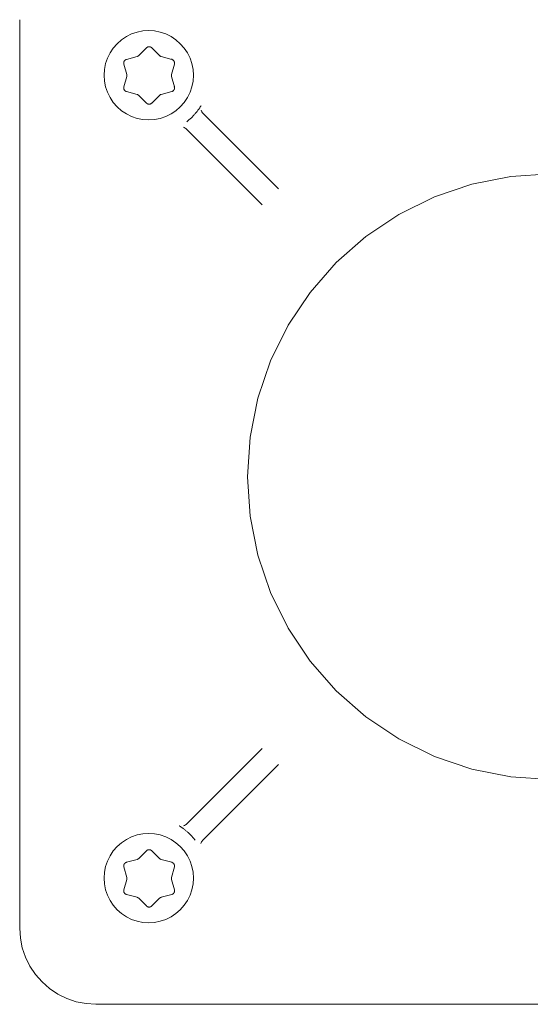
# Model space of a CAD drawing. Extents: x -123 to 597, y -160 to 584.
# Tile 184 of 207: x 15.6 to 16.95, y 240.15 to 242.75. Entities that reach past the tile are written whole.
import ezdxf

# ---------------------------------------------------------------- set-up
doc = ezdxf.new("R2010")
doc.units = 0
doc.layers.get('0').update_dxf_attribs({"lineweight": 35})
doc.layers.add('X_Geometrie', color=3, linetype='Continuous', lineweight=50, true_color=0x00ff00)

# ---------------------------------------------------------------- blocks, each defined once
blk = doc.blocks.new('Blockreferenz-A07ALSPS1N', base_point=(12.1994, 228.7476))
at = {"color": 7, "lineweight": 18}
for p, q in [((15.598, 240.355), (15.598, 242.755)), ((15.8797, 242.7104), (15.8669, 242.7018)), ((15.8936, 242.7172), (15.8797, 242.7104)), ((15.9082, 242.7222), (15.8936, 242.7172)), ((15.9233, 242.7252), (15.9082, 242.7222)), ((15.9387, 242.7262), (15.9233, 242.7252)), ((15.9541, 242.7252), (15.9387, 242.7262)), ((15.9693, 242.7222), (15.9541, 242.7252)), ((15.9839, 242.7172), (15.9693, 242.7222)), ((15.9977, 242.7104), (15.9839, 242.7172)), ((16.0106, 242.7018), (15.9977, 242.7104)), ((15.8553, 242.6916), (15.8451, 242.68)), ((15.8669, 242.7018), (15.8553, 242.6916)), ((16.0222, 242.6916), (16.0106, 242.7018)), ((16.0324, 242.68), (16.0222, 242.6916)), ((15.8366, 242.6672), (15.8297, 242.6534)), ((15.8451, 242.68), (15.8366, 242.6672)), ((15.9097, 242.6583), (15.9094, 242.6582)), ((15.9102, 242.6586), (15.9097, 242.6583)), ((15.9106, 242.6589), (15.9102, 242.6586)), ((15.9111, 242.6592), (15.9106, 242.6589)), ((15.9115, 242.6595), (15.9111, 242.6592)), ((15.9119, 242.6599), (15.9115, 242.6595)), ((15.9124, 242.6602), (15.9119, 242.6599)), ((15.9327, 242.6805), (15.9124, 242.6602)), ((15.9331, 242.6809), (15.9327, 242.6805)), ((15.9335, 242.6812), (15.9331, 242.6809)), ((15.934, 242.6816), (15.9335, 242.6812)), ((15.9344, 242.6819), (15.934, 242.6816)), ((15.9349, 242.6822), (15.9344, 242.6819)), ((15.9354, 242.6825), (15.9349, 242.6822)), ((15.9359, 242.6827), (15.9354, 242.6825)), ((15.9364, 242.6829), (15.9359, 242.6827)), ((15.9369, 242.6831), (15.9364, 242.6829)), ((15.9375, 242.6832), (15.9369, 242.6831)), ((15.938, 242.6833), (15.9375, 242.6832)), ((15.9386, 242.6834), (15.938, 242.6833)), ((15.9391, 242.6834), (15.9386, 242.6834)), ((15.9397, 242.6835), (15.9391, 242.6834)), ((15.9402, 242.6834), (15.9397, 242.6835)), ((15.9408, 242.6834), (15.9402, 242.6834)), ((15.9413, 242.6833), (15.9408, 242.6834)), ((15.9419, 242.6832), (15.9413, 242.6833)), ((15.9424, 242.6831), (15.9419, 242.6832)), ((15.943, 242.6829), (15.9424, 242.6831)), ((15.9435, 242.6828), (15.943, 242.6829)), ((15.944, 242.6825), (15.9435, 242.6828)), ((15.9445, 242.6823), (15.944, 242.6825)), ((15.9449, 242.682), (15.9445, 242.6823)), ((15.9453, 242.6818), (15.9449, 242.682)), ((15.9456, 242.6816), (15.9453, 242.6818)), ((15.9459, 242.6813), (15.9456, 242.6816)), ((15.9462, 242.6811), (15.9459, 242.6813)), ((15.9465, 242.6808), (15.9462, 242.6811)), ((15.9468, 242.6805), (15.9465, 242.6808)), ((15.9671, 242.6602), (15.9468, 242.6805)), ((15.9674, 242.66), (15.9671, 242.6602)), ((15.9676, 242.6598), (15.9674, 242.66)), ((15.9679, 242.6596), (15.9676, 242.6598)), ((15.9681, 242.6594), (15.9679, 242.6596)), ((15.9684, 242.6592), (15.9681, 242.6594)), ((15.9686, 242.659), (15.9684, 242.6592)), ((15.9691, 242.6587), (15.9686, 242.659)), ((15.9696, 242.6584), (15.9691, 242.6587)), ((15.9701, 242.6582), (15.9696, 242.6584)), ((16.0409, 242.6672), (16.0324, 242.68)), ((16.0478, 242.6534), (16.0409, 242.6672)), ((15.8248, 242.6388), (15.8218, 242.6236)), ((15.8297, 242.6534), (15.8248, 242.6388)), ((15.8728, 242.6418), (15.8727, 242.6412)), ((15.8727, 242.6412), (15.8727, 242.6407)), ((15.8727, 242.6407), (15.8728, 242.6401)), ((15.8729, 242.6423), (15.8728, 242.6418)), ((15.8728, 242.6401), (15.8728, 242.6396)), ((15.8728, 242.6396), (15.8729, 242.639)), ((15.873, 242.6429), (15.8729, 242.6423)), ((15.8729, 242.639), (15.873, 242.6385)), ((15.8731, 242.6434), (15.873, 242.6429)), ((15.873, 242.6385), (15.8731, 242.6379)), ((15.8733, 242.644), (15.8731, 242.6434)), ((15.8731, 242.6379), (15.8805, 242.6102)), ((15.8735, 242.6445), (15.8733, 242.644)), ((15.8738, 242.645), (15.8735, 242.6445)), ((15.874, 242.6455), (15.8738, 242.645)), ((15.8743, 242.6459), (15.874, 242.6455)), ((15.8746, 242.6464), (15.8743, 242.6459)), ((15.875, 242.6468), (15.8746, 242.6464)), ((15.8753, 242.6473), (15.875, 242.6468)), ((15.8757, 242.6477), (15.8753, 242.6473)), ((15.8761, 242.648), (15.8757, 242.6477)), ((15.8765, 242.6484), (15.8761, 242.648)), ((15.877, 242.6487), (15.8765, 242.6484)), ((15.8774, 242.649), (15.877, 242.6487)), ((15.8779, 242.6493), (15.8774, 242.649)), ((15.8783, 242.6495), (15.8779, 242.6493)), ((15.8786, 242.6496), (15.8783, 242.6495)), ((15.879, 242.6498), (15.8786, 242.6496)), ((15.8794, 242.6499), (15.879, 242.6498)), ((15.8797, 242.6501), (15.8794, 242.6499)), ((15.8801, 242.6502), (15.8797, 242.6501)), ((15.9079, 242.6576), (15.8801, 242.6502)), ((15.9082, 242.6577), (15.9079, 242.6576)), ((15.9085, 242.6578), (15.9082, 242.6577)), ((15.9088, 242.6579), (15.9085, 242.6578)), ((15.9091, 242.6581), (15.9088, 242.6579)), ((15.9094, 242.6582), (15.9091, 242.6581)), ((15.9706, 242.658), (15.9701, 242.6582)), ((15.9711, 242.6578), (15.9706, 242.658)), ((15.9716, 242.6576), (15.9711, 242.6578)), ((15.9994, 242.6502), (15.9716, 242.6576)), ((16.0002, 242.6494), (15.9988, 242.6515)), ((15.999, 242.6102), (16.0064, 242.6379)), ((15.9999, 242.65), (15.9994, 242.6502)), ((16.0004, 242.6498), (15.9999, 242.65)), ((16.0009, 242.6496), (16.0004, 242.6498)), ((16.0014, 242.6493), (16.0009, 242.6496)), ((16.0019, 242.6491), (16.0014, 242.6493)), ((16.0024, 242.6488), (16.0019, 242.6491)), ((16.0028, 242.6485), (16.0024, 242.6488)), ((16.0033, 242.6481), (16.0028, 242.6485)), ((16.0037, 242.6478), (16.0033, 242.6481)), ((16.0041, 242.6474), (16.0037, 242.6478)), ((16.0045, 242.6469), (16.0041, 242.6474)), ((16.0048, 242.6465), (16.0045, 242.6469)), ((16.0051, 242.646), (16.0048, 242.6465)), ((16.0054, 242.6456), (16.0051, 242.646)), ((16.0057, 242.6451), (16.0054, 242.6456)), ((16.0059, 242.6446), (16.0057, 242.6451)), ((16.0061, 242.6441), (16.0059, 242.6446)), ((16.0063, 242.6436), (16.0061, 242.6441)), ((16.0065, 242.643), (16.0063, 242.6436)), ((16.0064, 242.6379), (16.0065, 242.6383)), ((16.0066, 242.6425), (16.0065, 242.643)), ((16.0065, 242.6383), (16.0066, 242.6387)), ((16.0067, 242.642), (16.0066, 242.6425)), ((16.0066, 242.6387), (16.0067, 242.6391)), ((16.0068, 242.6414), (16.0067, 242.642)), ((16.0067, 242.6395), (16.0068, 242.6399)), ((16.0067, 242.6391), (16.0067, 242.6395)), ((16.0068, 242.6409), (16.0068, 242.6414)), ((16.0068, 242.6403), (16.0068, 242.6409)), ((16.0068, 242.6399), (16.0068, 242.6403)), ((16.0527, 242.6388), (16.0478, 242.6534)), ((16.0557, 242.6236), (16.0527, 242.6388)), ((15.8218, 242.6236), (15.8207, 242.6082)), ((15.8207, 242.6082), (15.8218, 242.5928)), ((15.8805, 242.6102), (15.8806, 242.6096)), ((15.8806, 242.6096), (15.8807, 242.6091)), ((15.8807, 242.6091), (15.8807, 242.6086)), ((15.8807, 242.6086), (15.8808, 242.608)), ((15.8808, 242.6066), (15.8807, 242.6063)), ((15.8807, 242.6063), (15.8807, 242.606)), ((15.8808, 242.608), (15.8808, 242.6075)), ((15.8808, 242.6075), (15.8808, 242.6069)), ((15.8808, 242.6069), (15.8808, 242.6066)), ((15.9987, 242.6086), (15.9988, 242.6089)), ((15.9987, 242.6083), (15.9987, 242.6086)), ((15.9987, 242.6077), (15.9987, 242.6083)), ((15.9987, 242.6072), (15.9987, 242.6077)), ((15.9987, 242.6066), (15.9987, 242.6072)), ((15.9988, 242.6061), (15.9987, 242.6066)), ((15.9988, 242.6092), (15.9989, 242.6096)), ((15.9988, 242.6089), (15.9988, 242.6092)), ((15.9989, 242.6099), (15.999, 242.6102)), ((15.9989, 242.6096), (15.9989, 242.6099)), ((16.0567, 242.6082), (16.0557, 242.6236)), ((16.0557, 242.5928), (16.0567, 242.6082)), ((15.8218, 242.5928), (15.8248, 242.5777)), ((15.8805, 242.605), (15.8731, 242.5773)), ((15.8806, 242.6053), (15.8805, 242.605)), ((15.8807, 242.606), (15.8806, 242.6057)), ((15.8806, 242.6057), (15.8806, 242.6053)), ((15.9989, 242.6056), (15.9988, 242.6061)), ((15.999, 242.605), (15.9989, 242.6056)), ((16.0064, 242.5773), (15.999, 242.605)), ((16.0527, 242.5777), (16.0557, 242.5928)), ((15.8248, 242.5777), (15.8297, 242.5631)), ((15.8297, 242.5631), (15.8366, 242.5492)), ((15.8728, 242.5757), (15.8727, 242.5753)), ((15.8727, 242.5753), (15.8727, 242.5749)), ((15.8727, 242.5749), (15.8727, 242.5743)), ((15.8727, 242.5743), (15.8727, 242.5738)), ((15.8727, 242.5738), (15.8728, 242.5732)), ((15.8729, 242.5765), (15.8728, 242.5761)), ((15.8728, 242.5761), (15.8728, 242.5757)), ((15.8728, 242.5732), (15.8729, 242.5727)), ((15.873, 242.5769), (15.8729, 242.5765)), ((15.8729, 242.5727), (15.873, 242.5722)), ((15.8731, 242.5773), (15.873, 242.5769)), ((15.873, 242.5722), (15.8732, 242.5716)), ((15.8732, 242.5716), (15.8734, 242.5711)), ((15.8734, 242.5711), (15.8736, 242.5706)), ((15.8736, 242.5706), (15.8738, 242.5701)), ((15.8738, 242.5701), (15.8741, 242.5696)), ((15.8741, 242.5696), (15.8744, 242.5691)), ((15.8744, 242.5691), (15.8747, 242.5687)), ((15.8747, 242.5687), (15.875, 242.5683)), ((15.875, 242.5683), (15.8754, 242.5678)), ((15.8754, 242.5678), (15.8758, 242.5674)), ((15.8758, 242.5674), (15.8762, 242.5671)), ((15.8762, 242.5671), (15.8767, 242.5667)), ((15.8767, 242.5667), (15.8771, 242.5664)), ((15.8771, 242.5664), (15.8776, 242.5661)), ((15.8776, 242.5661), (15.8781, 242.5659)), ((15.8781, 242.5659), (15.8786, 242.5656)), ((15.8786, 242.5656), (15.8791, 242.5654)), ((15.8791, 242.5654), (15.8796, 242.5652)), ((15.8796, 242.5652), (15.8801, 242.565)), ((15.8801, 242.565), (15.9079, 242.5576)), ((15.9079, 242.5576), (15.9084, 242.5574)), ((15.9084, 242.5574), (15.9089, 242.5572)), ((15.9089, 242.5572), (15.9094, 242.557)), ((15.9094, 242.557), (15.9099, 242.5568)), ((15.9099, 242.5568), (15.9104, 242.5565)), ((15.9104, 242.5565), (15.9109, 242.5562)), ((15.9109, 242.5562), (15.9111, 242.556)), ((15.9111, 242.556), (15.9114, 242.5558)), ((15.9114, 242.5558), (15.9116, 242.5556)), ((15.9116, 242.5556), (15.9119, 242.5554)), ((15.9119, 242.5554), (15.9121, 242.5552)), ((15.9121, 242.5552), (15.9124, 242.555)), ((15.9124, 242.555), (15.9327, 242.5347)), ((15.9468, 242.5347), (15.9671, 242.555)), ((15.9671, 242.555), (15.9676, 242.5553)), ((15.9676, 242.5553), (15.968, 242.5557)), ((15.968, 242.5557), (15.9684, 242.556)), ((15.9684, 242.556), (15.9689, 242.5563)), ((15.9689, 242.5563), (15.9693, 242.5566)), ((15.9693, 242.5566), (15.9698, 242.5569)), ((15.9698, 242.5569), (15.9701, 242.557)), ((15.9701, 242.557), (15.9704, 242.5572)), ((15.9704, 242.5572), (15.9707, 242.5573)), ((15.9707, 242.5573), (15.971, 242.5574)), ((15.971, 242.5574), (15.9713, 242.5575)), ((15.9713, 242.5575), (15.9716, 242.5576)), ((15.9716, 242.5576), (15.9994, 242.565)), ((15.9994, 242.565), (15.9997, 242.5651)), ((15.9997, 242.5651), (16.0001, 242.5653)), ((16.0001, 242.5653), (16.0005, 242.5654)), ((16.0005, 242.5654), (16.0009, 242.5656)), ((16.0009, 242.5656), (16.0012, 242.5657)), ((16.0012, 242.5657), (16.0016, 242.5659)), ((16.0016, 242.5659), (16.0021, 242.5662)), ((16.0021, 242.5662), (16.0025, 242.5665)), ((16.0025, 242.5665), (16.003, 242.5668)), ((16.003, 242.5668), (16.0034, 242.5672)), ((16.0034, 242.5672), (16.0038, 242.5675)), ((16.0038, 242.5675), (16.0042, 242.5679)), ((16.0042, 242.5679), (16.0045, 242.5684)), ((16.0045, 242.5684), (16.0049, 242.5688)), ((16.0049, 242.5688), (16.0052, 242.5693)), ((16.0052, 242.5693), (16.0055, 242.5697)), ((16.0055, 242.5697), (16.0057, 242.5702)), ((16.0057, 242.5768), (16.0069, 242.5794)), ((16.0057, 242.5702), (16.006, 242.5707)), ((16.006, 242.5707), (16.0062, 242.5712)), ((16.0062, 242.5712), (16.0064, 242.5718)), ((16.0065, 242.5767), (16.0064, 242.5773)), ((16.0064, 242.5718), (16.0065, 242.5723)), ((16.0066, 242.5762), (16.0065, 242.5767)), ((16.0065, 242.5723), (16.0066, 242.5729)), ((16.0067, 242.5756), (16.0066, 242.5762)), ((16.0066, 242.5729), (16.0067, 242.5734)), ((16.0067, 242.5751), (16.0067, 242.5756)), ((16.0068, 242.5745), (16.0067, 242.5751)), ((16.0067, 242.5734), (16.0068, 242.574)), ((16.0068, 242.574), (16.0068, 242.5745)), ((16.0409, 242.5492), (16.0478, 242.5631)), ((16.0478, 242.5631), (16.0527, 242.5777)), ((15.8366, 242.5492), (15.8451, 242.5364)), ((15.8451, 242.5364), (15.8553, 242.5248)), ((15.9327, 242.5347), (15.933, 242.5344)), ((15.933, 242.5344), (15.9333, 242.5341)), ((15.9333, 242.5341), (15.9336, 242.5339)), ((15.9336, 242.5339), (15.9339, 242.5336)), ((15.9339, 242.5336), (15.9342, 242.5334)), ((15.9342, 242.5334), (15.9346, 242.5332)), ((15.9346, 242.5332), (15.935, 242.5329)), ((15.935, 242.5329), (15.9355, 242.5327)), ((15.9355, 242.5327), (15.936, 242.5324)), ((15.936, 242.5324), (15.9366, 242.5323)), ((15.9366, 242.5323), (15.9371, 242.5321)), ((15.9371, 242.5321), (15.9376, 242.532)), ((15.9376, 242.532), (15.9382, 242.5319)), ((15.9382, 242.5319), (15.9387, 242.5318)), ((15.9387, 242.5318), (15.9393, 242.5318)), ((15.9393, 242.5318), (15.9398, 242.5317)), ((15.9398, 242.5317), (15.9404, 242.5318)), ((15.9404, 242.5318), (15.9409, 242.5318)), ((15.9409, 242.5318), (15.9415, 242.5319)), ((15.9415, 242.5319), (15.942, 242.532)), ((15.942, 242.532), (15.9426, 242.5321)), ((15.9426, 242.5321), (15.9431, 242.5323)), ((15.9431, 242.5323), (15.9436, 242.5325)), ((15.9436, 242.5325), (15.9441, 242.5327)), ((15.9441, 242.5327), (15.9446, 242.533)), ((15.9446, 242.533), (15.9451, 242.5333)), ((15.9451, 242.5333), (15.9455, 242.5336)), ((15.9455, 242.5336), (15.946, 242.534)), ((15.946, 242.534), (15.9464, 242.5343)), ((15.9464, 242.5343), (15.9468, 242.5347)), ((16.0222, 242.5248), (16.0324, 242.5364)), ((16.0324, 242.5364), (16.0409, 242.5492)), ((15.8553, 242.5248), (15.8669, 242.5146)), ((15.8669, 242.5146), (15.8797, 242.506)), ((15.8797, 242.506), (15.8936, 242.4992)), ((15.9839, 242.4992), (15.9977, 242.506)), ((15.9977, 242.506), (16.0106, 242.5146)), ((16.0106, 242.5146), (16.0222, 242.5248)), ((16.0514, 242.4961), (16.0577, 242.5026)), ((16.0591, 242.5041), (16.0577, 242.5026)), ((16.0604, 242.5055), (16.0591, 242.5041)), ((16.0617, 242.507), (16.0604, 242.5055)), ((16.0629, 242.5085), (16.0617, 242.507)), ((16.0642, 242.51), (16.0629, 242.5085)), ((16.0654, 242.5114), (16.0642, 242.51)), ((16.0665, 242.5128), (16.0654, 242.5114)), ((16.0677, 242.5143), (16.0665, 242.5128)), ((16.0687, 242.5157), (16.0677, 242.5143)), ((16.0697, 242.517), (16.0687, 242.5157)), ((16.0707, 242.5184), (16.0697, 242.517)), ((16.0717, 242.5197), (16.0707, 242.5184)), ((16.0726, 242.5211), (16.0717, 242.5197)), ((16.0735, 242.5223), (16.0726, 242.5211)), ((16.0743, 242.5236), (16.0735, 242.5223)), ((16.075, 242.5247), (16.0743, 242.5236)), ((16.0757, 242.5256), (16.075, 242.5247)), ((16.0762, 242.5265), (16.0757, 242.5256)), ((16.0764, 242.5267), (16.0762, 242.5265)), ((16.0765, 242.5269), (16.0764, 242.5267)), ((16.0766, 242.527), (16.0765, 242.5269)), ((16.0767, 242.5272), (16.0766, 242.527)), ((16.0768, 242.5274), (16.0767, 242.5272)), ((16.0769, 242.5275), (16.0768, 242.5274)), ((16.0773, 242.516), (16.0782, 242.5136)), ((16.0782, 242.5136), (16.0793, 242.5112)), ((16.0793, 242.5112), (16.0808, 242.5091)), ((16.0808, 242.5091), (16.0825, 242.5071)), ((16.0825, 242.5071), (16.2813, 242.3083)), ((15.8936, 242.4992), (15.9082, 242.4942)), ((15.9082, 242.4942), (15.9233, 242.4912)), ((15.9233, 242.4912), (15.9387, 242.4902)), ((15.9387, 242.4902), (15.9541, 242.4912)), ((15.9541, 242.4912), (15.9693, 242.4942)), ((15.9693, 242.4942), (15.9839, 242.4992)), ((16.0447, 242.49), (16.039, 242.4854)), ((16.0447, 242.49), (16.0514, 242.4961)), ((16.0327, 242.4699), (16.0305, 242.4708)), ((16.0347, 242.4688), (16.0327, 242.4699)), ((16.0366, 242.4675), (16.0347, 242.4688)), ((16.0384, 242.4659), (16.0366, 242.4675)), ((16.2386, 242.2656), (16.0384, 242.4659)), ((16.9994, 242.3476), (16.895, 242.3407)), ((16.7923, 242.3203), (16.6933, 242.2867)), ((16.895, 242.3407), (16.7923, 242.3203)), ((16.6933, 242.2867), (16.5994, 242.2404)), ((16.5994, 242.2404), (16.5124, 242.1822)), ((16.5124, 242.1822), (16.4337, 242.1132)), ((16.4337, 242.1132), (16.3647, 242.0346)), ((16.3647, 242.0346), (16.3066, 241.9476)), ((16.3066, 241.9476), (16.2603, 241.8537)), ((16.2603, 241.8537), (16.2267, 241.7546)), ((16.2267, 241.7546), (16.2062, 241.652)), ((16.2062, 241.652), (16.1994, 241.5476)), ((16.1994, 241.5476), (16.2062, 241.4431)), ((16.2062, 241.4431), (16.2267, 241.3405)), ((16.2267, 241.3405), (16.2603, 241.2414)), ((16.2603, 241.2414), (16.3066, 241.1476)), ((16.3066, 241.1476), (16.3647, 241.0605)), ((16.3647, 241.0605), (16.4337, 240.9819)), ((16.4337, 240.9819), (16.5124, 240.9129)), ((16.5124, 240.9129), (16.5994, 240.8547)), ((16.5994, 240.8547), (16.6933, 240.8084)), ((16.0398, 240.6306), (16.2386, 240.8295)), ((16.2813, 240.7868), (16.0811, 240.5865)), ((16.6933, 240.8084), (16.7923, 240.7748)), ((16.7923, 240.7748), (16.895, 240.7544)), ((16.895, 240.7544), (16.9994, 240.7476)), ((16.0379, 240.6289), (16.0398, 240.6306)), ((15.9233, 240.6039), (15.9082, 240.6009)), ((15.9387, 240.6049), (15.9233, 240.6039)), ((15.9541, 240.6039), (15.9387, 240.6049)), ((15.9693, 240.6009), (15.9541, 240.6039)), ((16.0194, 240.6251), (16.0196, 240.6249)), ((16.0196, 240.6249), (16.0197, 240.6248)), ((16.0197, 240.6248), (16.0199, 240.6247)), ((16.0199, 240.6247), (16.0201, 240.6246)), ((16.0201, 240.6246), (16.0203, 240.6245)), ((16.0203, 240.6245), (16.0205, 240.6244)), ((16.0205, 240.6244), (16.0213, 240.6238)), ((16.0213, 240.6238), (16.0223, 240.6232)), ((16.0223, 240.6232), (16.0234, 240.6225)), ((16.0234, 240.6225), (16.0246, 240.6216)), ((16.0246, 240.6216), (16.0259, 240.6207)), ((16.0259, 240.6207), (16.0272, 240.6198)), ((16.0272, 240.6198), (16.0286, 240.6189)), ((16.0286, 240.6189), (16.0299, 240.6179)), ((16.0299, 240.6179), (16.0313, 240.6169)), ((16.0309, 240.6255), (16.0334, 240.6263)), ((16.0313, 240.6169), (16.0327, 240.6158)), ((16.0327, 240.6158), (16.0341, 240.6147)), ((16.0334, 240.6263), (16.0357, 240.6275)), ((16.0341, 240.6147), (16.0356, 240.6135)), ((16.0356, 240.6135), (16.037, 240.6123)), ((16.0357, 240.6275), (16.0379, 240.6289)), ((16.037, 240.6123), (16.0385, 240.6111)), ((16.0385, 240.6111), (16.0399, 240.6098)), ((16.0399, 240.6098), (16.0414, 240.6085)), ((16.0414, 240.6085), (16.0429, 240.6072)), ((16.0429, 240.6072), (16.0444, 240.6059)), ((16.0508, 240.5995), (16.0444, 240.6059)), ((15.8669, 240.5805), (15.8553, 240.5703)), ((15.8797, 240.5891), (15.8669, 240.5805)), ((15.8936, 240.5959), (15.8797, 240.5891)), ((15.9082, 240.6009), (15.8936, 240.5959)), ((15.9839, 240.5959), (15.9693, 240.6009)), ((15.9977, 240.5891), (15.9839, 240.5959)), ((16.0106, 240.5805), (15.9977, 240.5891)), ((16.0222, 240.5703), (16.0106, 240.5805)), ((16.0569, 240.5928), (16.0508, 240.5995)), ((16.0569, 240.5928), (16.0616, 240.5872)), ((16.0771, 240.5808), (16.0762, 240.5786)), ((16.0782, 240.5829), (16.0771, 240.5808)), ((16.0795, 240.5848), (16.0782, 240.5829)), ((16.0811, 240.5865), (16.0795, 240.5848)), ((15.8451, 240.5587), (15.8366, 240.5459)), ((15.8553, 240.5703), (15.8451, 240.5587)), ((15.9327, 240.5592), (15.9124, 240.5389)), ((15.9331, 240.5596), (15.9327, 240.5592)), ((15.9335, 240.5599), (15.9331, 240.5596)), ((15.934, 240.5602), (15.9335, 240.5599)), ((15.9344, 240.5606), (15.934, 240.5602)), ((15.9349, 240.5609), (15.9344, 240.5606)), ((15.9354, 240.5611), (15.9349, 240.5609)), ((15.9359, 240.5614), (15.9354, 240.5611)), ((15.9364, 240.5616), (15.9359, 240.5614)), ((15.9369, 240.5617), (15.9364, 240.5616)), ((15.9375, 240.5619), (15.9369, 240.5617)), ((15.938, 240.562), (15.9375, 240.5619)), ((15.9386, 240.5621), (15.938, 240.562)), ((15.9391, 240.5621), (15.9386, 240.5621)), ((15.9397, 240.5621), (15.9391, 240.5621)), ((15.9402, 240.5621), (15.9397, 240.5621)), ((15.9408, 240.5621), (15.9402, 240.5621)), ((15.9413, 240.562), (15.9408, 240.5621)), ((15.9419, 240.5619), (15.9413, 240.562)), ((15.9424, 240.5618), (15.9419, 240.5619)), ((15.943, 240.5616), (15.9424, 240.5618)), ((15.9435, 240.5614), (15.943, 240.5616)), ((15.944, 240.5612), (15.9435, 240.5614)), ((15.9445, 240.561), (15.944, 240.5612)), ((15.9449, 240.5607), (15.9445, 240.561)), ((15.9453, 240.5605), (15.9449, 240.5607)), ((15.9456, 240.5602), (15.9453, 240.5605)), ((15.9459, 240.56), (15.9456, 240.5602)), ((15.9462, 240.5597), (15.9459, 240.56)), ((15.9465, 240.5595), (15.9462, 240.5597)), ((15.9468, 240.5592), (15.9465, 240.5595)), ((15.9671, 240.5389), (15.9468, 240.5592)), ((16.0324, 240.5587), (16.0222, 240.5703)), ((16.0409, 240.5459), (16.0324, 240.5587)), ((15.8297, 240.532), (15.8248, 240.5174)), ((15.8366, 240.5459), (15.8297, 240.532)), ((15.875, 240.5255), (15.8746, 240.5251)), ((15.8753, 240.5259), (15.875, 240.5255)), ((15.8757, 240.5263), (15.8753, 240.5259)), ((15.8761, 240.5267), (15.8757, 240.5263)), ((15.8765, 240.5271), (15.8761, 240.5267)), ((15.877, 240.5274), (15.8765, 240.5271)), ((15.8774, 240.5277), (15.877, 240.5274)), ((15.8779, 240.528), (15.8774, 240.5277)), ((15.8783, 240.5282), (15.8779, 240.528)), ((15.8786, 240.5283), (15.8783, 240.5282)), ((15.879, 240.5285), (15.8786, 240.5283)), ((15.8794, 240.5286), (15.879, 240.5285)), ((15.8797, 240.5287), (15.8794, 240.5286)), ((15.8801, 240.5289), (15.8797, 240.5287)), ((15.9079, 240.5363), (15.8801, 240.5289)), ((15.9082, 240.5364), (15.9079, 240.5363)), ((15.9085, 240.5365), (15.9082, 240.5364)), ((15.9088, 240.5366), (15.9085, 240.5365)), ((15.9091, 240.5367), (15.9088, 240.5366)), ((15.9094, 240.5369), (15.9091, 240.5367)), ((15.9097, 240.537), (15.9094, 240.5369)), ((15.9102, 240.5372), (15.9097, 240.537)), ((15.9106, 240.5375), (15.9102, 240.5372)), ((15.9111, 240.5379), (15.9106, 240.5375)), ((15.9115, 240.5382), (15.9111, 240.5379)), ((15.9119, 240.5385), (15.9115, 240.5382)), ((15.9124, 240.5389), (15.9119, 240.5385)), ((15.9674, 240.5387), (15.9671, 240.5389)), ((15.9676, 240.5385), (15.9674, 240.5387)), ((15.9679, 240.5382), (15.9676, 240.5385)), ((15.9681, 240.538), (15.9679, 240.5382)), ((15.9684, 240.5378), (15.9681, 240.538)), ((15.9686, 240.5377), (15.9684, 240.5378)), ((15.9691, 240.5374), (15.9686, 240.5377)), ((15.9696, 240.5371), (15.9691, 240.5374)), ((15.9701, 240.5369), (15.9696, 240.5371)), ((15.9706, 240.5367), (15.9701, 240.5369)), ((15.9711, 240.5365), (15.9706, 240.5367)), ((15.9716, 240.5363), (15.9711, 240.5365)), ((15.9994, 240.5289), (15.9716, 240.5363)), ((15.9999, 240.5287), (15.9994, 240.5289)), ((16.0004, 240.5285), (15.9999, 240.5287)), ((16.0009, 240.5283), (16.0004, 240.5285)), ((16.0014, 240.528), (16.0009, 240.5283)), ((16.0019, 240.5278), (16.0014, 240.528)), ((16.0024, 240.5275), (16.0019, 240.5278)), ((16.0028, 240.5272), (16.0024, 240.5275)), ((16.0033, 240.5268), (16.0028, 240.5272)), ((16.0037, 240.5265), (16.0033, 240.5268)), ((16.0041, 240.5261), (16.0037, 240.5265)), ((16.0045, 240.5256), (16.0041, 240.5261)), ((16.0048, 240.5252), (16.0045, 240.5256)), ((16.0051, 240.5247), (16.0048, 240.5252)), ((16.0478, 240.532), (16.0409, 240.5459)), ((16.0527, 240.5174), (16.0478, 240.532)), ((15.8218, 240.5023), (15.8207, 240.4869)), ((15.8248, 240.5174), (15.8218, 240.5023)), ((15.8728, 240.5205), (15.8727, 240.5199)), ((15.8727, 240.5199), (15.8727, 240.5194)), ((15.8727, 240.5194), (15.8728, 240.5188)), ((15.8729, 240.521), (15.8728, 240.5205)), ((15.8728, 240.5188), (15.8728, 240.5183)), ((15.8728, 240.5183), (15.8729, 240.5177)), ((15.873, 240.5216), (15.8729, 240.521)), ((15.8729, 240.5177), (15.873, 240.5172)), ((15.8731, 240.5221), (15.873, 240.5216)), ((15.873, 240.5172), (15.8731, 240.5166)), ((15.8733, 240.5226), (15.8731, 240.5221)), ((15.8731, 240.5166), (15.8805, 240.4889)), ((15.8735, 240.5232), (15.8733, 240.5226)), ((15.8738, 240.5237), (15.8735, 240.5232)), ((15.874, 240.5242), (15.8738, 240.5237)), ((15.8743, 240.5246), (15.874, 240.5242)), ((15.8746, 240.5251), (15.8743, 240.5246)), ((15.999, 240.4889), (16.0064, 240.5166)), ((16.0054, 240.5243), (16.0051, 240.5247)), ((16.0057, 240.5238), (16.0054, 240.5243)), ((16.0059, 240.5233), (16.0057, 240.5238)), ((16.0061, 240.5228), (16.0059, 240.5233)), ((16.0063, 240.5222), (16.0061, 240.5228)), ((16.0065, 240.5217), (16.0063, 240.5222)), ((16.0064, 240.5166), (16.0065, 240.517)), ((16.0066, 240.5212), (16.0065, 240.5217)), ((16.0065, 240.517), (16.0066, 240.5174)), ((16.0067, 240.5206), (16.0066, 240.5212)), ((16.0066, 240.5174), (16.0067, 240.5178)), ((16.0068, 240.5201), (16.0067, 240.5206)), ((16.0067, 240.5182), (16.0068, 240.5186)), ((16.0067, 240.5178), (16.0067, 240.5182)), ((16.0068, 240.5195), (16.0068, 240.5201)), ((16.0068, 240.519), (16.0068, 240.5195)), ((16.0068, 240.5186), (16.0068, 240.519)), ((16.0557, 240.5023), (16.0527, 240.5174)), ((16.0567, 240.4869), (16.0557, 240.5023)), ((15.8207, 240.4869), (15.8218, 240.4715)), ((15.8805, 240.4837), (15.8731, 240.4559)), ((15.8805, 240.4889), (15.8806, 240.4883)), ((15.8806, 240.484), (15.8805, 240.4837)), ((15.8806, 240.4883), (15.8807, 240.4878)), ((15.8807, 240.4846), (15.8806, 240.4843)), ((15.8806, 240.4843), (15.8806, 240.484)), ((15.8807, 240.4878), (15.8807, 240.4872)), ((15.8807, 240.4872), (15.8808, 240.4867)), ((15.8808, 240.4853), (15.8807, 240.485)), ((15.8807, 240.485), (15.8807, 240.4846)), ((15.8808, 240.4867), (15.8808, 240.4861)), ((15.8808, 240.4861), (15.8808, 240.4856)), ((15.8808, 240.4856), (15.8808, 240.4853)), ((15.9987, 240.4873), (15.9988, 240.4876)), ((15.9987, 240.487), (15.9987, 240.4873)), ((15.9987, 240.4864), (15.9987, 240.487)), ((15.9987, 240.4859), (15.9987, 240.4864)), ((15.9987, 240.4853), (15.9987, 240.4859)), ((15.9988, 240.4848), (15.9987, 240.4853)), ((15.9988, 240.4879), (15.9989, 240.4882)), ((15.9988, 240.4876), (15.9988, 240.4879)), ((15.9989, 240.4842), (15.9988, 240.4848)), ((15.9989, 240.4886), (15.999, 240.4889)), ((15.9989, 240.4882), (15.9989, 240.4886)), ((15.999, 240.4837), (15.9989, 240.4842)), ((16.0064, 240.4559), (15.999, 240.4837)), ((16.0557, 240.4715), (16.0567, 240.4869)), ((15.8218, 240.4715), (15.8248, 240.4564)), ((15.8248, 240.4564), (15.8297, 240.4417)), ((15.8728, 240.4544), (15.8727, 240.454)), ((15.8727, 240.454), (15.8727, 240.4536)), ((15.8727, 240.4536), (15.8727, 240.453)), ((15.8727, 240.453), (15.8727, 240.4525)), ((15.8727, 240.4525), (15.8728, 240.4519)), ((15.8729, 240.4551), (15.8728, 240.4548)), ((15.8728, 240.4548), (15.8728, 240.4544)), ((15.8728, 240.4519), (15.8729, 240.4514)), ((15.873, 240.4555), (15.8729, 240.4551)), ((15.8729, 240.4514), (15.873, 240.4508)), ((15.8731, 240.4559), (15.873, 240.4555)), ((15.873, 240.4508), (15.8732, 240.4503)), ((15.8732, 240.4503), (15.8734, 240.4498)), ((15.8734, 240.4498), (15.8736, 240.4493)), ((15.8736, 240.4493), (15.8738, 240.4488)), ((15.8738, 240.4488), (15.8741, 240.4483)), ((15.8741, 240.4483), (15.8744, 240.4478)), ((15.8744, 240.4478), (15.8747, 240.4474)), ((15.8747, 240.4474), (15.875, 240.4469)), ((16.0045, 240.447), (16.0049, 240.4475)), ((16.0049, 240.4475), (16.0052, 240.4479)), ((16.0052, 240.4479), (16.0055, 240.4484)), ((16.0055, 240.4484), (16.0057, 240.4489)), ((16.0057, 240.4489), (16.006, 240.4494)), ((16.006, 240.4494), (16.0062, 240.4499)), ((16.0062, 240.4499), (16.0064, 240.4505)), ((16.0065, 240.4554), (16.0064, 240.4559)), ((16.0064, 240.4505), (16.0065, 240.451)), ((16.0066, 240.4548), (16.0065, 240.4554)), ((16.0065, 240.451), (16.0066, 240.4515)), ((16.0067, 240.4543), (16.0066, 240.4548)), ((16.0066, 240.4515), (16.0067, 240.4521)), ((16.0067, 240.4537), (16.0067, 240.4543)), ((16.0068, 240.4532), (16.0067, 240.4537)), ((16.0067, 240.4521), (16.0068, 240.4526)), ((16.0068, 240.4526), (16.0068, 240.4532)), ((16.0478, 240.4417), (16.0527, 240.4564)), ((16.0527, 240.4564), (16.0557, 240.4715)), ((15.8297, 240.4417), (15.8366, 240.4279)), ((15.8366, 240.4279), (15.8451, 240.4151)), ((15.875, 240.4469), (15.8754, 240.4465)), ((15.8754, 240.4465), (15.8758, 240.4461)), ((15.8758, 240.4461), (15.8762, 240.4457)), ((15.8762, 240.4457), (15.8767, 240.4454)), ((15.8767, 240.4454), (15.8771, 240.4451)), ((15.8771, 240.4451), (15.8776, 240.4448)), ((15.8776, 240.4448), (15.8781, 240.4445)), ((15.8781, 240.4445), (15.8786, 240.4443)), ((15.8786, 240.4443), (15.8791, 240.4441)), ((15.8791, 240.4441), (15.8796, 240.4439)), ((15.8796, 240.4439), (15.8801, 240.4437)), ((15.8801, 240.4437), (15.9079, 240.4363)), ((15.9079, 240.4363), (15.9084, 240.4361)), ((15.9084, 240.4361), (15.9089, 240.4359)), ((15.9089, 240.4359), (15.9094, 240.4357)), ((15.9094, 240.4357), (15.9099, 240.4354)), ((15.9099, 240.4354), (15.9104, 240.4352)), ((15.9104, 240.4352), (15.9109, 240.4349)), ((15.9109, 240.4349), (15.9111, 240.4347)), ((15.9111, 240.4347), (15.9114, 240.4345)), ((15.9114, 240.4345), (15.9116, 240.4343)), ((15.9116, 240.4343), (15.9119, 240.4341)), ((15.9119, 240.4341), (15.9121, 240.4339)), ((15.9121, 240.4339), (15.9124, 240.4337)), ((15.9124, 240.4337), (15.9327, 240.4134)), ((15.9468, 240.4134), (15.9671, 240.4337)), ((15.9671, 240.4337), (15.9676, 240.434)), ((15.9676, 240.434), (15.968, 240.4344)), ((15.968, 240.4344), (15.9684, 240.4347)), ((15.9684, 240.4347), (15.9689, 240.435)), ((15.9689, 240.435), (15.9693, 240.4353)), ((15.9693, 240.4353), (15.9698, 240.4356)), ((15.9698, 240.4356), (15.9701, 240.4357)), ((15.9701, 240.4357), (15.9704, 240.4358)), ((15.9704, 240.4358), (15.9707, 240.4359)), ((15.9707, 240.4359), (15.971, 240.4361)), ((15.971, 240.4361), (15.9713, 240.4362)), ((15.9713, 240.4362), (15.9716, 240.4363)), ((15.9716, 240.4363), (15.9994, 240.4437)), ((15.9994, 240.4437), (15.9997, 240.4438)), ((15.9997, 240.4438), (16.0001, 240.444)), ((16.0001, 240.444), (16.0005, 240.4441)), ((16.0005, 240.4441), (16.0009, 240.4443)), ((16.0009, 240.4443), (16.0012, 240.4444)), ((16.0012, 240.4444), (16.0016, 240.4446)), ((16.0016, 240.4446), (16.0021, 240.4449)), ((16.0021, 240.4449), (16.0025, 240.4452)), ((16.0025, 240.4452), (16.003, 240.4455)), ((16.003, 240.4455), (16.0034, 240.4458)), ((16.0034, 240.4458), (16.0038, 240.4462)), ((16.0038, 240.4462), (16.0042, 240.4466)), ((16.0042, 240.4466), (16.0045, 240.447)), ((16.0324, 240.4151), (16.0409, 240.4279)), ((16.0409, 240.4279), (16.0478, 240.4417)), ((15.8451, 240.4151), (15.8553, 240.4035)), ((15.8553, 240.4035), (15.8669, 240.3933)), ((15.9327, 240.4134), (15.933, 240.4131)), ((15.933, 240.4131), (15.9333, 240.4128)), ((15.9333, 240.4128), (15.9336, 240.4126)), ((15.9336, 240.4126), (15.9339, 240.4123)), ((15.9339, 240.4123), (15.9342, 240.4121)), ((15.9342, 240.4121), (15.9346, 240.4119)), ((15.9346, 240.4119), (15.935, 240.4116)), ((15.935, 240.4116), (15.9355, 240.4113)), ((15.9355, 240.4113), (15.936, 240.4111)), ((15.936, 240.4111), (15.9366, 240.4109)), ((15.9366, 240.4109), (15.9371, 240.4108)), ((15.9371, 240.4108), (15.9376, 240.4107)), ((15.9376, 240.4107), (15.9382, 240.4106)), ((15.9382, 240.4106), (15.9387, 240.4105)), ((15.9387, 240.4105), (15.9393, 240.4104)), ((15.9393, 240.4104), (15.9398, 240.4104)), ((15.9398, 240.4104), (15.9404, 240.4104)), ((15.9404, 240.4104), (15.9409, 240.4105)), ((15.9409, 240.4105), (15.9415, 240.4106)), ((15.9415, 240.4106), (15.942, 240.4107)), ((15.942, 240.4107), (15.9426, 240.4108)), ((15.9426, 240.4108), (15.9431, 240.411)), ((15.9431, 240.411), (15.9436, 240.4112)), ((15.9436, 240.4112), (15.9441, 240.4114)), ((15.9441, 240.4114), (15.9446, 240.4117)), ((15.9446, 240.4117), (15.9451, 240.412)), ((15.9451, 240.412), (15.9455, 240.4123)), ((15.9455, 240.4123), (15.946, 240.4127)), ((15.946, 240.4127), (15.9464, 240.413)), ((15.9464, 240.413), (15.9468, 240.4134)), ((16.0106, 240.3933), (16.0222, 240.4035)), ((16.0222, 240.4035), (16.0324, 240.4151)), ((15.8669, 240.3933), (15.8797, 240.3847)), ((15.8797, 240.3847), (15.8936, 240.3779)), ((15.8936, 240.3779), (15.9082, 240.3729)), ((15.9082, 240.3729), (15.9233, 240.3699)), ((15.9233, 240.3699), (15.9387, 240.3689)), ((15.9387, 240.3689), (15.9541, 240.3699)), ((15.9541, 240.3699), (15.9693, 240.3729)), ((15.9693, 240.3729), (15.9839, 240.3779)), ((15.9839, 240.3779), (15.9977, 240.3847)), ((15.9977, 240.3847), (16.0106, 240.3933)), ((15.598, 240.355), (15.5997, 240.3287)), ((15.5997, 240.3287), (15.6049, 240.3028)), ((15.6049, 240.3028), (15.6133, 240.2779)), ((15.6133, 240.2779), (15.625, 240.2543)), ((15.625, 240.2543), (15.6396, 240.2324)), ((15.6396, 240.2324), (15.657, 240.2126)), ((15.657, 240.2126), (15.6768, 240.1952)), ((15.6768, 240.1952), (15.6987, 240.1806)), ((15.6987, 240.1806), (15.7223, 240.1689)), ((15.7223, 240.1689), (15.7473, 240.1604)), ((15.7473, 240.1604), (15.7731, 240.1553)), ((15.7731, 240.1553), (15.7994, 240.1536)), ((18.1994, 240.1536), (15.7994, 240.1536))]:
    blk.add_line(p, q, dxfattribs=at)

msp = doc.modelspace()

# ---------------------------------------------------------------- block references
at = {"layer": 'X_Geometrie', "ltscale": 0.5}
msp.add_blockref('Blockreferenz-A07ALSPS1N', (12.1994, 228.7476), dxfattribs=at)

doc.saveas('drawing.dxf')
